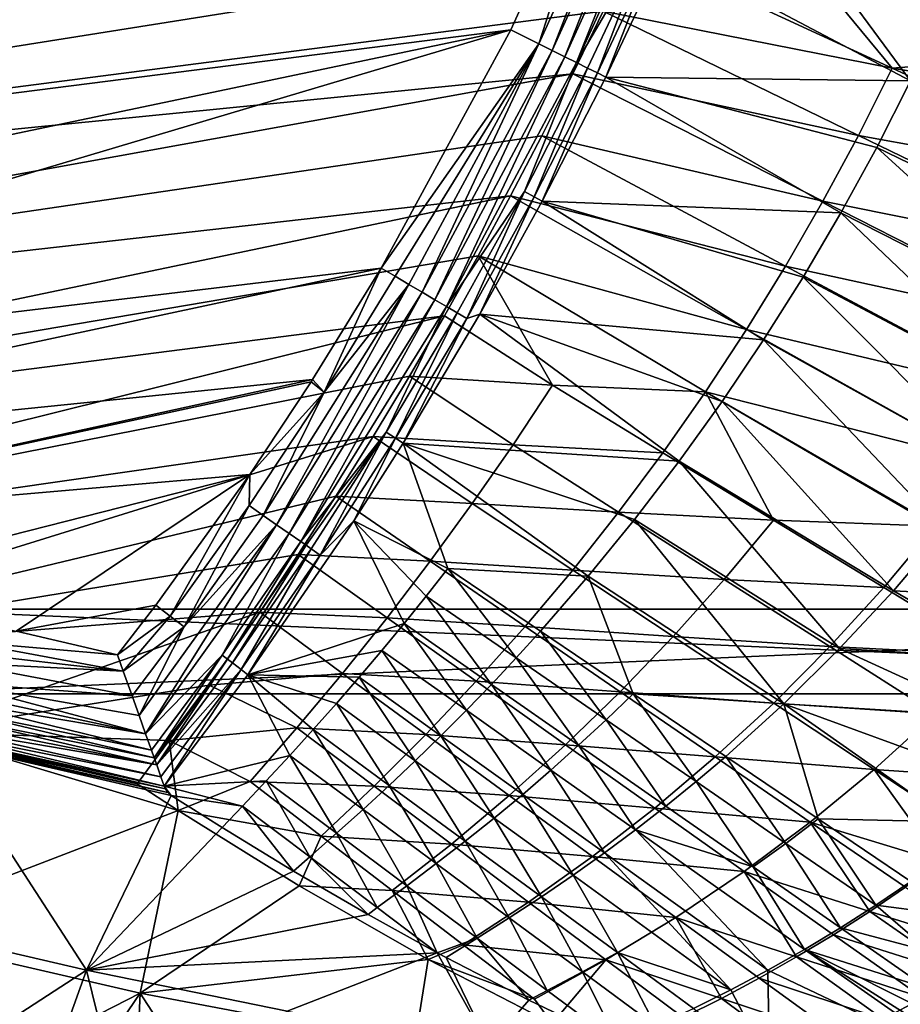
# Model space of a CAD drawing. Header units: metres. Extents: x -1501 to 0, y -1015 to 0.
# Tile 18 of 31: x -510 to -302, y -892 to -660. Entities that reach past the tile are written whole.
import ezdxf

# ---------------------------------------------------------------- set-up
doc = ezdxf.new("R2010")
doc.units = ezdxf.units.M

msp = doc.modelspace()

# ---------------------------------------------------------------- linework, layer by layer
at = {"layer": 'None'}
for points in [[(-919.637268, -643.513, -403), (-883.227234, -663.339172, -403), (-344.939697, -543.6875, -403)], [(-883.227234, -663.339172, -403), (-367.318054, -603.682251, -403), (-344.939697, -543.6875, -403)], [(-883.227234, -663.339172, -403), (-833.802429, -688.34259, -403), (-367.318054, -603.682251, -403)], [(-833.802429, -688.34259, -403), (-783.53894, -711.620422, -403), (-367.318054, -603.682251, -403)], [(-367.318054, -603.682251, -403), (-783.53894, -711.620422, -403), (-393.83905, -661.949707, -403)], [(-367.318054, -603.682251, -403), (-393.83905, -661.949707, -403), (-387.289185, -665.240295, -402.094696)], [(-360.623047, -606.450195, -402.112152), (-367.318054, -603.682251, -403), (-387.289185, -665.240295, -402.094696)], [(-360.623047, -606.450195, -402.112152), (-387.289185, -665.240295, -402.094696), (-384.13916, -666.811157, -400.975464)], [(-360.623047, -606.450195, -402.112152), (-384.13916, -666.811157, -400.975464), (-357.399384, -607.78302, -401.014252)], [(-276.673309, -605.598328, -305.692322), (-226.27652, -664.989563, -204.799896), (-352.068939, -612.611084, -406)], [(-357.399384, -607.78302, -401.014252), (-384.13916, -666.811157, -400.975464), (-381.137329, -668.308167, -399.43338)], [(-357.399384, -607.78302, -401.014252), (-381.137329, -668.308167, -399.43338), (-354.324463, -609.054321, -399.50116)], [(-354.324463, -609.054321, -399.50116), (-381.137329, -668.308167, -399.43338), (-378.327728, -669.709351, -397.490875)], [(-378.327728, -669.709351, -397.490875), (-351.442535, -610.245789, -397.594391), (-354.324463, -609.054321, -399.50116)], [(-361.795929, -641.381042, -395.30423), (-351.442535, -610.245789, -397.594391), (-378.327728, -669.709351, -397.490875)], [(-896.670044, -688.680969, -406), (-953.535645, -657.19519, -406), (-352.068939, -612.611084, -406)], [(-365.180939, -642.72583, -406), (-896.670044, -688.680969, -406), (-352.068939, -612.611084, -406)], [(-352.068939, -612.611084, -406), (-303.916168, -671.051086, -305.693878), (-365.180939, -642.72583, -406)], [(-357.432587, -643.367371, -389.770233), (-299.54071, -674.005676, -292.652283), (-344.361847, -613.173279, -389.820526)], [(-226.27652, -664.989563, -204.799896), (-303.916168, -671.051086, -305.693878), (-352.068939, -612.611084, -406)], [(-299.54071, -674.005676, -292.652283), (-224.017654, -667.227783, -195.101532), (-344.361847, -613.173279, -389.820526)], [(-344.361847, -613.173279, -389.820526), (-224.017654, -667.227783, -195.101532), (-217.156387, -649.62146, -195.101532)], [(-375.751495, -670.994202, -395.176514), (-361.795929, -641.381042, -395.30423), (-378.327728, -669.709351, -397.490875)], [(-375.751495, -670.994202, -395.176514), (-373.448425, -672.142822, -392.523926), (-361.795929, -641.381042, -395.30423)], [(-373.448425, -672.142822, -392.523926), (-359.457672, -642.445679, -392.692078), (-361.795929, -641.381042, -395.30423)], [(-838.549561, -717.892029, -406), (-896.670044, -688.680969, -406), (-365.180939, -642.72583, -406)], [(-372.060974, -657.571045, -406), (-838.549561, -717.892029, -406), (-365.180939, -642.72583, -406)], [(-373.448425, -672.142822, -392.523926), (-371.461823, -673.133484, -389.558502), (-359.457672, -642.445679, -392.692078)], [(-303.916168, -671.051086, -305.693878), (-372.060974, -657.571045, -406), (-365.180939, -642.72583, -406)], [(-371.461823, -673.133484, -389.558502), (-357.432587, -643.367371, -389.770233), (-359.457672, -642.445679, -392.692078)], [(-357.432587, -643.367371, -389.770233), (-371.461823, -673.133484, -389.558502), (-299.54071, -674.005676, -292.652283)], [(-838.549561, -717.892029, -406), (-372.060974, -657.571045, -406), (-379.194702, -672.357117, -406)], [(-379.194702, -672.357117, -406), (-372.060974, -657.571045, -406), (-311.861237, -686.869141, -305.68454)], [(-311.861237, -686.869141, -305.68454), (-372.060974, -657.571045, -406), (-303.916168, -671.051086, -305.693878)], [(-783.53894, -711.620422, -403), (-732.719116, -733.055176, -403), (-393.83905, -661.949707, -403)], [(-393.83905, -661.949707, -403), (-732.719116, -733.055176, -403), (-689.112305, -749.83252, -403)], [(-393.83905, -661.949707, -403), (-689.112305, -749.83252, -403), (-424.421448, -718.191345, -403)], [(-387.289185, -665.240295, -402.094696), (-393.83905, -661.949707, -403), (-424.421448, -718.191345, -403)], [(-424.421448, -718.191345, -403), (-421.128143, -720.13855, -402.754303), (-387.289185, -665.240295, -402.094696)], [(-421.128143, -720.13855, -402.754303), (-417.883026, -722.057434, -402.0224), (-387.289185, -665.240295, -402.094696)], [(-387.289185, -665.240295, -402.094696), (-417.883026, -722.057434, -402.0224), (-414.74704, -723.911804, -400.814941)], [(-387.289185, -665.240295, -402.094696), (-414.74704, -723.911804, -400.814941), (-384.13916, -666.811157, -400.975464)], [(-384.13916, -666.811157, -400.975464), (-414.74704, -723.911804, -400.814941), (-411.770813, -725.671692, -399.153412)], [(-384.13916, -666.811157, -400.975464), (-411.770813, -725.671692, -399.153412), (-381.137329, -668.308167, -399.43338)], [(-226.27652, -664.989563, -204.799896), (-233.933868, -682.402283, -204.798431), (-303.916168, -671.051086, -305.693878)], [(-381.137329, -668.308167, -399.43338), (-411.770813, -725.671692, -399.153412), (-409.001556, -727.309204, -397.064026)], [(-381.137329, -668.308167, -399.43338), (-409.001556, -727.309204, -397.064026), (-378.327728, -669.709351, -397.490875)], [(-378.327728, -669.709351, -397.490875), (-409.001556, -727.309204, -397.064026), (-390.650787, -700.144958, -394.935944)], [(-390.650787, -700.144958, -394.935944), (-375.751495, -670.994202, -395.176514), (-378.327728, -669.709351, -397.490875)], [(-390.650787, -700.144958, -394.935944), (-388.384796, -701.377563, -392.207672), (-375.751495, -670.994202, -395.176514)], [(-388.384796, -701.377563, -392.207672), (-373.448425, -672.142822, -392.523926), (-375.751495, -670.994202, -395.176514)], [(-303.916168, -671.051086, -305.693878), (-242.272995, -699.507935, -204.792892), (-311.861237, -686.869141, -305.68454)], [(-233.933868, -682.402283, -204.798431), (-242.272995, -699.507935, -204.792892), (-303.916168, -671.051086, -305.693878)], [(-779.312256, -744.756042, -406), (-838.549561, -717.892029, -406), (-379.194702, -672.357117, -406)], [(-779.312256, -744.756042, -406), (-379.194702, -672.357117, -406), (-386.535706, -686.987732, -406)], [(-388.384796, -701.377563, -392.207672), (-386.440582, -702.434998, -389.17395), (-373.448425, -672.142822, -392.523926)], [(-386.535706, -686.987732, -406), (-379.194702, -672.357117, -406), (-320.242065, -702.433899, -305.670898)], [(-386.440582, -702.434998, -389.17395), (-371.461823, -673.133484, -389.558502), (-373.448425, -672.142822, -392.523926)], [(-371.461823, -673.133484, -389.558502), (-386.440582, -702.434998, -389.17395), (-315.983887, -705.19873, -292.652283)], [(-320.242065, -702.433899, -305.670898), (-379.194702, -672.357117, -406), (-311.861237, -686.869141, -305.68454)], [(-371.461823, -673.133484, -389.558502), (-307.532349, -689.743835, -292.652283), (-299.54071, -674.005676, -292.652283)], [(-307.532349, -689.743835, -292.652283), (-371.461823, -673.133484, -389.558502), (-315.983887, -705.19873, -292.652283)], [(-299.54071, -674.005676, -292.652283), (-307.532349, -689.743835, -292.652283), (-248.899948, -718.146973, -195.101532)], [(-393.928131, -701.174194, -406), (-779.312256, -744.756042, -406), (-386.535706, -686.987732, -406)], [(-393.928131, -701.174194, -406), (-386.535706, -686.987732, -406), (-329.05127, -717.727295, -305.65274)], [(-329.05127, -717.727295, -305.65274), (-386.535706, -686.987732, -406), (-320.242065, -702.433899, -305.670898)], [(-311.861237, -686.869141, -305.68454), (-251.280014, -716.269653, -204.782913), (-320.242065, -702.433899, -305.670898)], [(-242.272995, -699.507935, -204.792892), (-251.280014, -716.269653, -204.782913), (-311.861237, -686.869141, -305.68454)], [(-315.983887, -705.19873, -292.652283), (-258.574066, -734.356445, -195.101532), (-307.532349, -689.743835, -292.652283)], [(-307.532349, -689.743835, -292.652283), (-258.574066, -734.356445, -195.101532), (-248.899948, -718.146973, -195.101532)], [(-719.086121, -769.217773, -406), (-779.312256, -744.756042, -406), (-393.928131, -701.174194, -406)], [(-401.564972, -715.302673, -406), (-719.086121, -769.217773, -406), (-393.928131, -701.174194, -406)], [(-409.001556, -727.309204, -397.064026), (-406.483032, -728.798462, -394.580017), (-390.650787, -700.144958, -394.935944)], [(-406.483032, -728.798462, -394.580017), (-404.257477, -730.114441, -391.740417), (-390.650787, -700.144958, -394.935944)], [(-404.257477, -730.114441, -391.740417), (-388.384796, -701.377563, -392.207672), (-390.650787, -700.144958, -394.935944)], [(-404.257477, -730.114441, -391.740417), (-401.145203, -729.10614, -388.649963), (-388.384796, -701.377563, -392.207672)], [(-401.564972, -715.302673, -406), (-393.928131, -701.174194, -406), (-338.281342, -732.731079, -305.629791)], [(-401.145203, -729.10614, -388.649963), (-386.440582, -702.434998, -389.17395), (-388.384796, -701.377563, -392.207672)], [(-338.281342, -732.731079, -305.629791), (-393.928131, -701.174194, -406), (-329.05127, -717.727295, -305.65274)], [(-386.440582, -702.434998, -389.17395), (-401.145203, -729.10614, -388.649963), (-334.216766, -735.180298, -292.652283)], [(-315.983887, -705.19873, -292.652283), (-386.440582, -702.434998, -389.17395), (-324.883148, -720.350525, -292.652283)], [(-386.440582, -702.434998, -389.17395), (-334.216766, -735.180298, -292.652283), (-324.883148, -720.350525, -292.652283)], [(-320.242065, -702.433899, -305.670898), (-260.941101, -732.650513, -204.768143), (-329.05127, -717.727295, -305.65274)], [(-251.280014, -716.269653, -204.782913), (-260.941101, -732.650513, -204.768143), (-320.242065, -702.433899, -305.670898)], [(-315.983887, -705.19873, -292.652283), (-324.883148, -720.350525, -292.652283), (-268.904999, -750.12085, -195.101532)], [(-258.574066, -734.356445, -195.101532), (-315.983887, -705.19873, -292.652283), (-268.904999, -750.12085, -195.101532)], [(-719.086121, -769.217773, -406), (-401.564972, -715.302673, -406), (-409.506348, -729.472778, -406)], [(-384.034698, -745.867004, -356.022339), (-409.506348, -729.472778, -406), (-401.564972, -715.302673, -406)], [(-347.924866, -747.427185, -305.601837), (-384.034698, -745.867004, -356.022339), (-401.564972, -715.302673, -406)], [(-347.924866, -747.427185, -305.601837), (-401.564972, -715.302673, -406), (-338.281342, -732.731079, -305.629791)], [(-329.05127, -717.727295, -305.65274), (-271.242432, -748.613708, -204.748199), (-338.281342, -732.731079, -305.629791)], [(-260.941101, -732.650513, -204.768143), (-271.242432, -748.613708, -204.748199), (-329.05127, -717.727295, -305.65274)], [(-689.112305, -749.83252, -403), (-645.033936, -765.328735, -403), (-424.421448, -718.191345, -403)], [(-424.421448, -718.191345, -403), (-645.033936, -765.328735, -403), (-440.631165, -744.531677, -403)], [(-440.631165, -744.531677, -403), (-437.876465, -747.533142, -402.739563), (-424.421448, -718.191345, -403)], [(-437.876465, -747.533142, -402.739563), (-421.128143, -720.13855, -402.754303), (-424.421448, -718.191345, -403)], [(-417.883026, -722.057434, -402.0224), (-421.128143, -720.13855, -402.754303), (-437.876465, -747.533142, -402.739563)], [(-324.883148, -720.350525, -292.652283), (-334.216766, -735.180298, -292.652283), (-279.868652, -765.403992, -195.101532)], [(-268.904999, -750.12085, -195.101532), (-324.883148, -720.350525, -292.652283), (-279.868652, -765.403992, -195.101532)], [(-449.118958, -778.778809, -400.514557), (-417.883026, -722.057434, -402.0224), (-452.287445, -776.574219, -401.887024)], [(-452.287445, -776.574219, -401.887024), (-417.883026, -722.057434, -402.0224), (-437.876465, -747.533142, -402.739563)], [(-417.883026, -722.057434, -402.0224), (-449.118958, -778.778809, -400.514557), (-414.74704, -723.911804, -400.814941)], [(-414.74704, -723.911804, -400.814941), (-449.118958, -778.778809, -400.514557), (-446.13504, -780.854919, -398.630585)], [(-414.74704, -723.911804, -400.814941), (-446.13504, -780.854919, -398.630585), (-411.770813, -725.671692, -399.153412)], [(-411.770813, -725.671692, -399.153412), (-446.13504, -780.854919, -398.630585), (-443.389648, -782.765137, -396.26889)], [(-411.770813, -725.671692, -399.153412), (-443.389648, -782.765137, -396.26889), (-409.001556, -727.309204, -397.064026)], [(-409.001556, -727.309204, -397.064026), (-443.389648, -782.765137, -396.26889), (-423.241119, -756.919922, -394.101196)], [(-406.483032, -728.798462, -394.580017), (-409.001556, -727.309204, -397.064026), (-423.241119, -756.919922, -394.101196)], [(-658.044983, -791.21698, -406), (-719.086121, -769.217773, -406), (-409.506348, -729.472778, -406)], [(-658.044983, -791.21698, -406), (-409.506348, -729.472778, -406), (-417.760834, -743.682678, -406)], [(-423.241119, -756.919922, -394.101196), (-421.061615, -758.317932, -391.112915), (-406.483032, -728.798462, -394.580017)], [(-421.061615, -758.317932, -391.112915), (-404.257477, -730.114441, -391.740417), (-406.483032, -728.798462, -394.580017)], [(-419.277313, -759.559387, -387.813965), (-401.145203, -729.10614, -388.649963), (-404.257477, -730.114441, -391.740417)], [(-401.145203, -729.10614, -388.649963), (-419.277313, -759.559387, -387.813965), (-354.127289, -763.803467, -292.652283)], [(-417.760834, -743.682678, -406), (-409.506348, -729.472778, -406), (-384.034698, -745.867004, -356.022339)], [(-401.145203, -729.10614, -388.649963), (-343.970093, -749.670227, -292.652283), (-334.216766, -735.180298, -292.652283)], [(-343.970093, -749.670227, -292.652283), (-401.145203, -729.10614, -388.649963), (-354.127289, -763.803467, -292.652283)], [(-421.061615, -758.317932, -391.112915), (-419.277313, -759.559387, -387.813965), (-404.257477, -730.114441, -391.740417)], [(-338.281342, -732.731079, -305.629791), (-282.170135, -764.122375, -204.722733), (-347.924866, -747.427185, -305.601837)], [(-271.242432, -748.613708, -204.748199), (-282.170135, -764.122375, -204.722733), (-338.281342, -732.731079, -305.629791)], [(-334.216766, -735.180298, -292.652283), (-343.970093, -749.670227, -292.652283), (-291.438324, -780.171265, -195.101532)], [(-334.216766, -735.180298, -292.652283), (-291.438324, -780.171265, -195.101532), (-279.868652, -765.403992, -195.101532)], [(-426.337372, -757.930542, -406), (-658.044983, -791.21698, -406), (-417.760834, -743.682678, -406)], [(-426.337372, -757.930542, -406), (-417.760834, -743.682678, -406), (-393.345764, -759.942383, -355.984833)], [(-393.345764, -759.942383, -355.984833), (-417.760834, -743.682678, -406), (-384.034698, -745.867004, -356.022339)], [(-645.033936, -765.328735, -403), (-600.521667, -779.530579, -403), (-440.631165, -744.531677, -403)], [(-440.631165, -744.531677, -403), (-600.521667, -779.530579, -403), (-440.963257, -745.05011, -403)], [(-600.521667, -779.530579, -403), (-455.465454, -766.928467, -403), (-440.963257, -745.05011, -403)], [(-440.963257, -745.05011, -403), (-455.465454, -766.928467, -403), (-437.876465, -747.533142, -402.739563)], [(-440.631165, -744.531677, -403), (-440.963257, -745.05011, -403), (-437.876465, -747.533142, -402.739563)], [(-393.345764, -759.942383, -355.984833), (-384.034698, -745.867004, -356.022339), (-357.974365, -761.797485, -305.568573)], [(-357.974365, -761.797485, -305.568573), (-384.034698, -745.867004, -356.022339), (-347.924866, -747.427185, -305.601837)], [(-437.876465, -747.533142, -402.739563), (-455.465454, -766.928467, -403), (-455.582275, -774.281738, -402.720062)], [(-452.287445, -776.574219, -401.887024), (-437.876465, -747.533142, -402.739563), (-455.582275, -774.281738, -402.720062)], [(-331.91275, -777.717651, -255.112183), (-357.974365, -761.797485, -305.568573), (-347.924866, -747.427185, -305.601837)], [(-282.170135, -764.122375, -204.722733), (-293.710358, -779.139526, -204.691376), (-347.924866, -747.427185, -305.601837)], [(-347.924866, -747.427185, -305.601837), (-293.710358, -779.139526, -204.691376), (-331.91275, -777.717651, -255.112183)], [(-354.127289, -763.803467, -292.652283), (-303.584778, -794.389954, -195.101532), (-343.970093, -749.670227, -292.652283)], [(-343.970093, -749.670227, -292.652283), (-303.584778, -794.389954, -195.101532), (-291.438324, -780.171265, -195.101532)], [(-443.389648, -782.765137, -396.26889), (-442.121918, -783.647156, -394.92215), (-423.241119, -756.919922, -394.101196)], [(-423.241119, -756.919922, -394.101196), (-442.121918, -783.647156, -394.92215), (-440.93222, -784.474976, -393.472351)], [(-440.93222, -784.474976, -393.472351), (-438.809906, -785.951599, -390.291046), (-423.241119, -756.919922, -394.101196)], [(-438.809906, -785.951599, -390.291046), (-421.061615, -758.317932, -391.112915), (-423.241119, -756.919922, -394.101196)], [(-596.305847, -810.727783, -406), (-658.044983, -791.21698, -406), (-426.337372, -757.930542, -406)], [(-435.138428, -772.045593, -406), (-596.305847, -810.727783, -406), (-426.337372, -757.930542, -406)], [(-438.809906, -785.951599, -390.291046), (-430.89975, -777.833313, -387.170349), (-421.061615, -758.317932, -391.112915)], [(-435.138428, -772.045593, -406), (-426.337372, -757.930542, -406), (-402.958344, -773.782288, -355.94162)], [(-430.89975, -777.833313, -387.170349), (-419.277313, -759.559387, -387.813965), (-421.061615, -758.317932, -391.112915)], [(-408.692596, -789.138367, -341.427673), (-419.277313, -759.559387, -387.813965), (-430.89975, -777.833313, -387.170349)], [(-402.958344, -773.782288, -355.94162), (-426.337372, -757.930542, -406), (-393.345764, -759.942383, -355.984833)], [(-375.584473, -790.938293, -292.652283), (-419.277313, -759.559387, -387.813965), (-408.692596, -789.138367, -341.427673)], [(-354.127289, -763.803467, -292.652283), (-419.277313, -759.559387, -387.813965), (-364.671448, -777.564331, -292.652283)], [(-419.277313, -759.559387, -387.813965), (-375.584473, -790.938293, -292.652283), (-364.671448, -777.564331, -292.652283)], [(-402.958344, -773.782288, -355.94162), (-393.345764, -759.942383, -355.984833), (-368.421387, -775.824951, -305.529755)], [(-368.421387, -775.824951, -305.529755), (-393.345764, -759.942383, -355.984833), (-357.974365, -761.797485, -305.568573)], [(-368.421387, -775.824951, -305.529755), (-357.974365, -761.797485, -305.568573), (-331.91275, -777.717651, -255.112183)], [(-354.127289, -763.803467, -292.652283), (-364.671448, -777.564331, -292.652283), (-316.276306, -808.029358, -195.101532)], [(-303.584778, -794.389954, -195.101532), (-354.127289, -763.803467, -292.652283), (-316.276306, -808.029358, -195.101532)], [(-600.521667, -779.530579, -403), (-555.613464, -792.425903, -403), (-455.465454, -766.928467, -403)], [(-555.613464, -792.425903, -403), (-510.572693, -803.949707, -403), (-455.465454, -766.928467, -403)], [(-455.465454, -766.928467, -403), (-510.572693, -803.949707, -403), (-477.644165, -797.78186, -403)], [(-455.465454, -766.928467, -403), (-477.644165, -797.78186, -403), (-474.24353, -800.345886, -402.695038)], [(-455.465454, -766.928467, -403), (-474.24353, -800.345886, -402.695038), (-455.582275, -774.281738, -402.720062)], [(-596.305847, -810.727783, -406), (-435.138428, -772.045593, -406), (-444.021667, -785.810974, -406)], [(-444.021667, -785.810974, -406), (-435.138428, -772.045593, -406), (-412.868256, -787.385681, -355.892303)], [(-412.868256, -787.385681, -355.892303), (-435.138428, -772.045593, -406), (-402.958344, -773.782288, -355.94162)], [(-412.868256, -787.385681, -355.892303), (-402.958344, -773.782288, -355.94162), (-379.252289, -789.498962, -305.485077)], [(-379.252289, -789.498962, -305.485077), (-402.958344, -773.782288, -355.94162), (-368.421387, -775.824951, -305.529755)], [(-455.582275, -774.281738, -402.720062), (-474.24353, -800.345886, -402.695038), (-470.904785, -802.863464, -401.788177)], [(-470.904785, -802.863464, -401.788177), (-452.287445, -776.574219, -401.887024), (-455.582275, -774.281738, -402.720062)], [(-379.252289, -789.498962, -305.485077), (-368.421387, -775.824951, -305.529755), (-343.49646, -791.695129, -255.071091)], [(-343.49646, -791.695129, -255.071091), (-368.421387, -775.824951, -305.529755), (-331.91275, -777.717651, -255.112183)], [(-470.904785, -802.863464, -401.788177), (-449.118958, -778.778809, -400.514557), (-452.287445, -776.574219, -401.887024)], [(-455.87207, -814.200684, -385.506104), (-430.89975, -777.833313, -387.170349), (-438.809906, -785.951599, -390.291046)], [(-455.87207, -814.200684, -385.506104), (-419.024109, -802.109924, -341.427673), (-430.89975, -777.833313, -387.170349)], [(-419.024109, -802.109924, -341.427673), (-413.824554, -795.660767, -341.427673), (-430.89975, -777.833313, -387.170349)], [(-430.89975, -777.833313, -387.170349), (-413.824554, -795.660767, -341.427673), (-408.692596, -789.138367, -341.427673)], [(-364.671448, -777.564331, -292.652283), (-375.584473, -790.938293, -292.652283), (-329.478973, -821.061157, -195.101532)], [(-316.276306, -808.029358, -195.101532), (-364.671448, -777.564331, -292.652283), (-329.478973, -821.061157, -195.101532)], [(-331.91275, -777.717651, -255.112183), (-305.849304, -793.628357, -204.653778), (-343.49646, -791.695129, -255.071091)], [(-293.710358, -779.139526, -204.691376), (-305.849304, -793.628357, -204.653778), (-331.91275, -777.717651, -255.112183)], [(-481.551575, -823.794189, -400.110687), (-449.118958, -778.778809, -400.514557), (-470.904785, -802.863464, -401.788177)], [(-481.551575, -823.794189, -400.110687), (-480.013763, -828.118347, -397.893463), (-449.118958, -778.778809, -400.514557)], [(-449.118958, -778.778809, -400.514557), (-480.013763, -828.118347, -397.893463), (-446.13504, -780.854919, -398.630585)], [(-446.13504, -780.854919, -398.630585), (-480.013763, -828.118347, -397.893463), (-461.97702, -809.595581, -395.692902)], [(-446.13504, -780.854919, -398.630585), (-461.97702, -809.595581, -395.692902), (-443.389648, -782.765137, -396.26889)], [(-279.783539, -809.530334, -154.193802), (-305.849304, -793.628357, -204.653778), (-293.710358, -779.139526, -204.691376)], [(-303.584778, -794.389954, -195.101532), (-269.719635, -796.120117, -151.167831), (-291.438324, -780.171265, -195.101532)], [(-443.389648, -782.765137, -396.26889), (-461.97702, -809.595581, -395.692902), (-460.72583, -810.539063, -394.237427)], [(-442.121918, -783.647156, -394.92215), (-443.389648, -782.765137, -396.26889), (-460.72583, -810.539063, -394.237427)], [(-459.560211, -811.41803, -392.673096), (-442.121918, -783.647156, -394.92215), (-460.72583, -810.539063, -394.237427)], [(-442.121918, -783.647156, -394.92215), (-459.560211, -811.41803, -392.673096), (-440.93222, -784.474976, -393.472351)], [(-459.560211, -811.41803, -392.673096), (-457.510193, -812.963806, -389.250214), (-440.93222, -784.474976, -393.472351)], [(-457.510193, -812.963806, -389.250214), (-438.809906, -785.951599, -390.291046), (-440.93222, -784.474976, -393.472351)], [(-453.085236, -799.392639, -406), (-596.305847, -810.727783, -406), (-444.021667, -785.810974, -406)], [(-457.510193, -812.963806, -389.250214), (-455.87207, -814.200684, -385.506104), (-438.809906, -785.951599, -390.291046)], [(-453.085236, -799.392639, -406), (-444.021667, -785.810974, -406), (-423.071259, -800.751282, -355.836395)], [(-423.071259, -800.751282, -355.836395), (-444.021667, -785.810974, -406), (-412.868256, -787.385681, -355.892303)], [(-423.071259, -800.751282, -355.836395), (-412.868256, -787.385681, -355.892303), (-390.451965, -802.810669, -305.434174)], [(-390.451965, -802.810669, -305.434174), (-412.868256, -787.385681, -355.892303), (-379.252289, -789.498962, -305.485077)], [(-413.824554, -795.660767, -341.427673), (-392.603851, -810.245117, -292.652283), (-408.692596, -789.138367, -341.427673)], [(-386.847382, -803.912109, -292.652283), (-375.584473, -790.938293, -292.652283), (-408.692596, -789.138367, -341.427673)], [(-408.692596, -789.138367, -341.427673), (-392.603851, -810.245117, -292.652283), (-386.847382, -803.912109, -292.652283)], [(-390.451965, -802.810669, -305.434174), (-379.252289, -789.498962, -305.485077), (-355.546631, -805.200989, -255.023865)], [(-355.546631, -805.200989, -255.023865), (-379.252289, -789.498962, -305.485077), (-343.49646, -791.695129, -255.071091)], [(-365.002167, -818.685791, -243.876907), (-375.584473, -790.938293, -292.652283), (-386.847382, -803.912109, -292.652283)], [(-375.584473, -790.938293, -292.652283), (-365.002167, -818.685791, -243.876907), (-329.478973, -821.061157, -195.101532)], [(-343.49646, -791.695129, -255.071091), (-318.569885, -807.553711, -204.609634), (-355.546631, -805.200989, -255.023865)], [(-305.849304, -793.628357, -204.653778), (-318.569885, -807.553711, -204.609634), (-343.49646, -791.695129, -255.071091)], [(-305.849304, -793.628357, -204.653778), (-279.783539, -809.530334, -154.193802), (-318.569885, -807.553711, -204.609634)], [(-316.276306, -808.029358, -195.101532), (-275.843658, -810.469421, -142.357117), (-303.584778, -794.389954, -195.101532)], [(-275.843658, -810.469421, -142.357117), (-269.719635, -796.120117, -151.167831), (-303.584778, -794.389954, -195.101532)], [(-413.824554, -795.660767, -341.427673), (-419.024109, -802.109924, -341.427673), (-398.440277, -816.473694, -292.652283)], [(-392.603851, -810.245117, -292.652283), (-413.824554, -795.660767, -341.427673), (-398.440277, -816.473694, -292.652283)], [(-534.056763, -827.713196, -406), (-596.305847, -810.727783, -406), (-453.085236, -799.392639, -406)], [(-465.045532, -816.652161, -406), (-534.056763, -827.713196, -406), (-453.085236, -799.392639, -406)], [(-510.572693, -803.949707, -403), (-486.649261, -809.507324, -403), (-477.644165, -797.78186, -403)], [(-477.644165, -797.78186, -403), (-486.649261, -809.507324, -403), (-474.24353, -800.345886, -402.695038)], [(-465.045532, -816.652161, -406), (-453.085236, -799.392639, -406), (-433.56311, -813.878052, -355.773499)], [(-433.56311, -813.878052, -355.773499), (-453.085236, -799.392639, -406), (-423.071259, -800.751282, -355.836395)], [(-474.24353, -800.345886, -402.695038), (-486.649261, -809.507324, -403), (-485.283752, -813.327332, -402.803253)], [(-474.24353, -800.345886, -402.695038), (-485.283752, -813.327332, -402.803253), (-470.904785, -802.863464, -401.788177)], [(-433.56311, -813.878052, -355.773499), (-423.071259, -800.751282, -355.836395), (-402.005249, -815.751221, -305.37674)], [(-402.005249, -815.751221, -305.37674), (-423.071259, -800.751282, -355.836395), (-390.451965, -802.810669, -305.434174)], [(-486.649261, -809.507324, -403), (-510.572693, -803.949707, -403), (-523.050781, -806.386047, -402.52005)], [(-470.904785, -802.863464, -401.788177), (-485.283752, -813.327332, -402.803253), (-483.195313, -819.179565, -401.713379)], [(-483.195313, -819.179565, -401.713379), (-481.551575, -823.794189, -400.110687), (-470.904785, -802.863464, -401.788177)], [(-424.289856, -808.485046, -341.427673), (-419.024109, -802.109924, -341.427673), (-455.87207, -814.200684, -385.506104)], [(-419.024109, -802.109924, -341.427673), (-424.289856, -808.485046, -341.427673), (-404.354034, -822.596497, -292.652283)], [(-398.440277, -816.473694, -292.652283), (-419.024109, -802.109924, -341.427673), (-404.354034, -822.596497, -292.652283)], [(-402.005249, -815.751221, -305.37674), (-390.451965, -802.810669, -305.434174), (-368.03714, -818.21875, -254.970352)], [(-392.603851, -810.245117, -292.652283), (-371.383148, -824.829468, -243.876907), (-386.847382, -803.912109, -292.652283)], [(-368.03714, -818.21875, -254.970352), (-390.451965, -802.810669, -305.434174), (-355.546631, -805.200989, -255.023865)], [(-371.383148, -824.829468, -243.876907), (-365.002167, -818.685791, -243.876907), (-386.847382, -803.912109, -292.652283)], [(-485.283752, -813.327332, -402.803253), (-523.050781, -806.386047, -402.52005), (-523.68158, -808.929077, -401.92572)], [(-485.283752, -813.327332, -402.803253), (-486.649261, -809.507324, -403), (-523.050781, -806.386047, -402.52005)], [(-355.546631, -805.200989, -255.023865), (-331.83963, -820.889038, -204.559006), (-368.03714, -818.21875, -254.970352)], [(-318.569885, -807.553711, -204.609634), (-331.83963, -820.889038, -204.559006), (-355.546631, -805.200989, -255.023865)], [(-429.6203, -814.785522, -341.427673), (-424.289856, -808.485046, -341.427673), (-455.87207, -814.200684, -385.506104)], [(-410.342529, -828.612244, -292.652283), (-424.289856, -808.485046, -341.427673), (-429.6203, -814.785522, -341.427673)], [(-404.354034, -822.596497, -292.652283), (-424.289856, -808.485046, -341.427673), (-410.342529, -828.612244, -292.652283)], [(-293.640778, -823.401428, -154.146057), (-331.83963, -820.889038, -204.559006), (-318.569885, -807.553711, -204.609634)], [(-329.478973, -821.061157, -195.101532), (-281.291138, -824.091736, -132.17038), (-316.276306, -808.029358, -195.101532)], [(-279.783539, -809.530334, -154.193802), (-293.640778, -823.401428, -154.146057), (-318.569885, -807.553711, -204.609634)], [(-281.291138, -824.091736, -132.17038), (-275.843658, -810.469421, -142.357117), (-316.276306, -808.029358, -195.101532)], [(-524.29718, -811.410828, -401.100159), (-485.283752, -813.327332, -402.803253), (-523.68158, -808.929077, -401.92572)], [(-480.013763, -828.118347, -397.893463), (-478.621521, -832.038757, -395.107666), (-461.97702, -809.595581, -395.692902)], [(-461.97702, -809.595581, -395.692902), (-478.621521, -832.038757, -395.107666), (-477.989746, -833.819519, -393.517365)], [(-461.97702, -809.595581, -395.692902), (-477.989746, -833.819519, -393.517365), (-460.72583, -810.539063, -394.237427)], [(-477.989746, -833.819519, -393.517365), (-477.406952, -835.463318, -391.80896), (-460.72583, -810.539063, -394.237427)], [(-460.72583, -810.539063, -394.237427), (-477.406952, -835.463318, -391.80896), (-459.560211, -811.41803, -392.673096)], [(-392.603851, -810.245117, -292.652283), (-398.440277, -816.473694, -292.652283), (-377.856445, -830.837463, -243.876907)], [(-371.383148, -824.829468, -243.876907), (-392.603851, -810.245117, -292.652283), (-377.856445, -830.837463, -243.876907)], [(-525.461121, -816.103027, -398.780426), (-483.195313, -819.179565, -401.713379), (-524.29718, -811.410828, -401.100159)], [(-483.195313, -819.179565, -401.713379), (-485.283752, -813.327332, -402.803253), (-524.29718, -811.410828, -401.100159)], [(-477.406952, -835.463318, -391.80896), (-457.510193, -812.963806, -389.250214), (-459.560211, -811.41803, -392.673096)], [(-477.406952, -835.463318, -391.80896), (-476.407715, -838.283752, -388.104797), (-457.510193, -812.963806, -389.250214)], [(-476.407715, -838.283752, -388.104797), (-475.626251, -840.491394, -383.986176), (-457.510193, -812.963806, -389.250214)], [(-457.510193, -812.963806, -389.250214), (-475.626251, -840.491394, -383.986176), (-455.87207, -814.200684, -385.506104)], [(-475.626251, -840.491394, -383.986176), (-445.984619, -833.232361, -341.427673), (-455.87207, -814.200684, -385.506104)], [(-444.3396, -826.764832, -355.703186), (-465.045532, -816.652161, -406), (-433.56311, -813.878052, -355.773499)], [(-445.984619, -833.232361, -341.427673), (-440.469238, -827.15979, -341.427673), (-455.87207, -814.200684, -385.506104)], [(-455.87207, -814.200684, -385.506104), (-440.469238, -827.15979, -341.427673), (-435.013916, -821.010681, -341.427673)], [(-455.87207, -814.200684, -385.506104), (-435.013916, -821.010681, -341.427673), (-429.6203, -814.785522, -341.427673)], [(-444.3396, -826.764832, -355.703186), (-433.56311, -813.878052, -355.773499), (-413.897034, -828.311707, -305.312439)], [(-435.013916, -821.010681, -341.427673), (-416.403046, -834.519897, -292.652283), (-429.6203, -814.785522, -341.427673)], [(-413.897034, -828.311707, -305.312439), (-433.56311, -813.878052, -355.773499), (-402.005249, -815.751221, -305.37674)], [(-416.403046, -834.519897, -292.652283), (-410.342529, -828.612244, -292.652283), (-429.6203, -814.785522, -341.427673)], [(-413.897034, -828.311707, -305.312439), (-402.005249, -815.751221, -305.37674), (-380.941803, -830.731934, -254.910431)], [(-380.941803, -830.731934, -254.910431), (-402.005249, -815.751221, -305.37674), (-368.03714, -818.21875, -254.970352)], [(-534.056763, -827.713196, -406), (-465.045532, -816.652161, -406), (-474.457794, -829.739319, -406)], [(-480.013763, -828.118347, -397.893463), (-525.461121, -816.103027, -398.780426), (-526.000671, -818.278076, -397.307617)], [(-480.013763, -828.118347, -397.893463), (-481.551575, -823.794189, -400.110687), (-525.461121, -816.103027, -398.780426)], [(-481.551575, -823.794189, -400.110687), (-483.195313, -819.179565, -401.713379), (-525.461121, -816.103027, -398.780426)], [(-474.457794, -829.739319, -406), (-465.045532, -816.652161, -406), (-444.3396, -826.764832, -355.703186)], [(-398.440277, -816.473694, -292.652283), (-404.354034, -822.596497, -292.652283), (-384.418243, -836.707886, -243.876907)], [(-377.856445, -830.837463, -243.876907), (-398.440277, -816.473694, -292.652283), (-384.418243, -836.707886, -243.876907)], [(-526.973938, -822.201782, -393.793457), (-478.621521, -832.038757, -395.107666), (-526.506287, -820.316467, -395.641296)], [(-526.506287, -820.316467, -395.641296), (-480.013763, -828.118347, -397.893463), (-526.000671, -818.278076, -397.307617)], [(-478.621521, -832.038757, -395.107666), (-480.013763, -828.118347, -397.893463), (-526.506287, -820.316467, -395.641296)], [(-368.03714, -818.21875, -254.970352), (-345.621307, -833.610352, -204.502029), (-380.941803, -830.731934, -254.910431)], [(-350.162445, -839.413818, -195.101532), (-365.002167, -818.685791, -243.876907), (-371.383148, -824.829468, -243.876907)], [(-331.83963, -820.889038, -204.559006), (-345.621307, -833.610352, -204.502029), (-368.03714, -818.21875, -254.970352)], [(-329.478973, -821.061157, -195.101532), (-365.002167, -818.685791, -243.876907), (-343.156921, -833.459534, -195.101532)], [(-365.002167, -818.685791, -243.876907), (-350.162445, -839.413818, -195.101532), (-343.156921, -833.459534, -195.101532)], [(-527.400146, -823.920044, -391.779236), (-477.989746, -833.819519, -393.517365), (-526.973938, -822.201782, -393.793457)], [(-477.989746, -833.819519, -393.517365), (-478.621521, -832.038757, -395.107666), (-526.973938, -822.201782, -393.793457)], [(-440.469238, -827.15979, -341.427673), (-422.532837, -840.318237, -292.652283), (-435.013916, -821.010681, -341.427673)], [(-435.013916, -821.010681, -341.427673), (-422.532837, -840.318237, -292.652283), (-416.403046, -834.519897, -292.652283)], [(-404.354034, -822.596497, -292.652283), (-410.342529, -828.612244, -292.652283), (-391.064758, -842.438965, -243.876907)], [(-384.418243, -836.707886, -243.876907), (-404.354034, -822.596497, -292.652283), (-391.064758, -842.438965, -243.876907)], [(-308.129822, -836.563843, -154.091415), (-345.621307, -833.610352, -204.502029), (-331.83963, -820.889038, -204.559006)], [(-321.311707, -848.233276, -146.326141), (-329.478973, -821.061157, -195.101532), (-343.156921, -833.459534, -195.101532)], [(-293.640778, -823.401428, -154.146057), (-308.129822, -836.563843, -154.091415), (-331.83963, -820.889038, -204.559006)], [(-321.311707, -848.233276, -146.326141), (-289.777008, -848.951111, -108.101692), (-329.478973, -821.061157, -195.101532)], [(-289.777008, -848.951111, -108.101692), (-285.967255, -836.935791, -120.715775), (-329.478973, -821.061157, -195.101532)], [(-329.478973, -821.061157, -195.101532), (-285.967255, -836.935791, -120.715775), (-281.291138, -824.091736, -132.17038)], [(-527.781677, -825.458069, -389.61441), (-477.406952, -835.463318, -391.80896), (-527.400146, -823.920044, -391.779236)], [(-477.406952, -835.463318, -391.80896), (-477.989746, -833.819519, -393.517365), (-527.400146, -823.920044, -391.779236)], [(-377.856445, -830.837463, -243.876907), (-357.272583, -845.201233, -195.101532), (-371.383148, -824.829468, -243.876907)], [(-357.272583, -845.201233, -195.101532), (-350.162445, -839.413818, -195.101532), (-371.383148, -824.829468, -243.876907)], [(-268.708527, -839.239258, -103.680923), (-308.129822, -836.563843, -154.091415), (-293.640778, -823.401428, -154.146057)], [(-476.407715, -838.283752, -388.104797), (-528.115234, -826.802673, -387.314758), (-528.397705, -827.941528, -384.897552)], [(-477.406952, -835.463318, -391.80896), (-527.781677, -825.458069, -389.61441), (-528.115234, -826.802673, -387.314758)], [(-476.407715, -838.283752, -388.104797), (-477.406952, -835.463318, -391.80896), (-528.115234, -826.802673, -387.314758)], [(-455.384186, -839.433838, -355.626373), (-474.457794, -829.739319, -406), (-444.3396, -826.764832, -355.703186)], [(-455.384186, -839.433838, -355.626373), (-444.3396, -826.764832, -355.703186), (-426.112122, -840.483276, -305.240936)], [(-440.469238, -827.15979, -341.427673), (-445.984619, -833.232361, -341.427673), (-428.729187, -846.00647, -292.652283)], [(-426.112122, -840.483276, -305.240936), (-444.3396, -826.764832, -355.703186), (-413.897034, -828.311707, -305.312439)], [(-422.532837, -840.318237, -292.652283), (-440.469238, -827.15979, -341.427673), (-428.729187, -846.00647, -292.652283)], [(-472.331116, -846.230774, -376.380615), (-545.818115, -874.461914, -63), (-534.056763, -827.713196, -406)], [(-534.056763, -827.713196, -406), (-481.987854, -839.911865, -406), (-472.331116, -846.230774, -376.380615)], [(-481.987854, -839.911865, -406), (-534.056763, -827.713196, -406), (-474.457794, -829.739319, -406)], [(-528.801941, -829.571106, -379.803467), (-528.947571, -830.042847, -377.175201), (-474.745422, -842.009949, -379.803711)], [(-475.344574, -841.141968, -382.386505), (-528.627197, -828.866638, -382.385681), (-528.801941, -829.571106, -379.803467)], [(-474.745422, -842.009949, -379.803711), (-475.344574, -841.141968, -382.386505), (-528.801941, -829.571106, -379.803467)], [(-475.626251, -840.491394, -383.986176), (-528.397705, -827.941528, -384.897552), (-528.627197, -828.866638, -382.385681)], [(-475.344574, -841.141968, -382.386505), (-475.626251, -840.491394, -383.986176), (-528.627197, -828.866638, -382.385681)], [(-475.626251, -840.491394, -383.986176), (-476.407715, -838.283752, -388.104797), (-528.397705, -827.941528, -384.897552)], [(-481.987854, -839.911865, -406), (-474.457794, -829.739319, -406), (-472.331116, -846.230774, -376.380615)], [(-474.457794, -829.739319, -406), (-455.384186, -839.433838, -355.626373), (-472.331116, -846.230774, -376.380615)], [(-426.112122, -840.483276, -305.240936), (-413.897034, -828.311707, -305.312439), (-394.234497, -842.72406, -254.843979)], [(-397.792145, -848.029053, -243.876907), (-410.342529, -828.612244, -292.652283), (-416.403046, -834.519897, -292.652283)], [(-394.234497, -842.72406, -254.843979), (-413.897034, -828.311707, -305.312439), (-380.941803, -830.731934, -254.910431)], [(-391.064758, -842.438965, -243.876907), (-410.342529, -828.612244, -292.652283), (-397.792145, -848.029053, -243.876907)], [(-541.085449, -872.958313, -60), (-493.996246, -883.963135, -60), (-528.947571, -830.042847, -377.175201)], [(-528.947571, -830.042847, -377.175201), (-473.960052, -842.677063, -377.175201), (-474.745422, -842.009949, -379.803711)], [(-528.947571, -830.042847, -377.175201), (-493.996246, -883.963135, -60), (-473.960052, -842.677063, -377.175201)], [(-380.941803, -830.731934, -254.910431), (-359.877716, -845.693726, -204.438873), (-394.234497, -842.72406, -254.843979)], [(-377.856445, -830.837463, -243.876907), (-384.418243, -836.707886, -243.876907), (-364.482452, -850.819275, -195.101532)], [(-345.621307, -833.610352, -204.502029), (-359.877716, -845.693726, -204.438873), (-380.941803, -830.731934, -254.910431)], [(-357.272583, -845.201233, -195.101532), (-377.856445, -830.837463, -243.876907), (-364.482452, -850.819275, -195.101532)], [(-451.552643, -839.247375, -341.427673), (-445.984619, -833.232361, -341.427673), (-475.626251, -840.491394, -383.986176)], [(-445.984619, -833.232361, -341.427673), (-451.552643, -839.247375, -341.427673), (-434.978699, -851.618774, -292.652283)], [(-428.729187, -846.00647, -292.652283), (-445.984619, -833.232361, -341.427673), (-434.978699, -851.618774, -292.652283)], [(-359.877716, -845.693726, -204.438873), (-345.621307, -833.610352, -204.502029), (-323.202423, -848.986328, -154.03038)], [(-343.156921, -833.459534, -195.101532), (-350.162445, -839.413818, -195.101532), (-328.941742, -853.998169, -146.326141)], [(-345.621307, -833.610352, -204.502029), (-308.129822, -836.563843, -154.091415), (-323.202423, -848.986328, -154.03038)], [(-328.941742, -853.998169, -146.326141), (-321.311707, -848.233276, -146.326141), (-343.156921, -833.459534, -195.101532)], [(-422.532837, -840.318237, -292.652283), (-404.596466, -853.476624, -243.876907), (-416.403046, -834.519897, -292.652283)], [(-404.596466, -853.476624, -243.876907), (-397.792145, -848.029053, -243.876907), (-416.403046, -834.519897, -292.652283)], [(-384.418243, -836.707886, -243.876907), (-391.064758, -842.438965, -243.876907), (-371.787018, -856.265686, -195.101532)], [(-364.482452, -850.819275, -195.101532), (-384.418243, -836.707886, -243.876907), (-371.787018, -856.265686, -195.101532)], [(-323.202423, -848.986328, -154.03038), (-308.129822, -836.563843, -154.091415), (-292.51947, -858.397888, -103.589874)], [(-308.129822, -836.563843, -154.091415), (-284.41626, -852.226563, -103.621872), (-292.51947, -858.397888, -103.589874)], [(-284.41626, -852.226563, -103.621872), (-308.129822, -836.563843, -154.091415), (-268.708527, -839.239258, -103.680923)], [(-457.164154, -845.232849, -341.427673), (-451.552643, -839.247375, -341.427673), (-475.626251, -840.491394, -383.986176)], [(-457.164154, -845.232849, -341.427673), (-475.626251, -840.491394, -383.986176), (-473.960052, -842.677063, -377.175201)], [(-475.626251, -840.491394, -383.986176), (-475.344574, -841.141968, -382.386505), (-473.960052, -842.677063, -377.175201)], [(-473.960052, -842.677063, -377.175201), (-475.344574, -841.141968, -382.386505), (-474.745422, -842.009949, -379.803711)], [(-472.331116, -846.230774, -376.380615), (-455.384186, -839.433838, -355.626373), (-438.612457, -852.310852, -305.163513)], [(-441.265076, -857.205566, -292.652283), (-451.552643, -839.247375, -341.427673), (-457.164154, -845.232849, -341.427673)], [(-438.612457, -852.310852, -305.163513), (-455.384186, -839.433838, -355.626373), (-426.112122, -840.483276, -305.240936)], [(-434.978699, -851.618774, -292.652283), (-451.552643, -839.247375, -341.427673), (-441.265076, -857.205566, -292.652283)], [(-438.612457, -852.310852, -305.163513), (-426.112122, -840.483276, -305.240936), (-407.889069, -854.17865, -254.770828)], [(-428.729187, -846.00647, -292.652283), (-411.473724, -858.780579, -243.876907), (-422.532837, -840.318237, -292.652283)], [(-407.889069, -854.17865, -254.770828), (-426.112122, -840.483276, -305.240936), (-394.234497, -842.72406, -254.843979)], [(-411.473724, -858.780579, -243.876907), (-404.596466, -853.476624, -243.876907), (-422.532837, -840.318237, -292.652283)], [(-336.688751, -859.565002, -146.326141), (-350.162445, -839.413818, -195.101532), (-357.272583, -845.201233, -195.101532)], [(-350.162445, -839.413818, -195.101532), (-336.688751, -859.565002, -146.326141), (-328.941742, -853.998169, -146.326141)], [(-493.996246, -883.963135, -60), (-461.972015, -850.289856, -341.450928), (-473.960052, -842.677063, -377.175201)], [(-473.960052, -842.677063, -377.175201), (-461.972015, -850.289856, -341.450928), (-457.164154, -845.232849, -341.427673)], [(-394.234497, -842.72406, -254.843979), (-374.571655, -857.115234, -204.369675), (-407.889069, -854.17865, -254.770828)], [(-391.064758, -842.438965, -243.876907), (-397.792145, -848.029053, -243.876907), (-379.181244, -861.538269, -195.101532)], [(-359.877716, -845.693726, -204.438873), (-374.571655, -857.115234, -204.369675), (-394.234497, -842.72406, -254.843979)], [(-371.787018, -856.265686, -195.101532), (-391.064758, -842.438965, -243.876907), (-379.181244, -861.538269, -195.101532)], [(-461.972015, -850.289856, -341.450928), (-445.112305, -860.599182, -292.671967), (-457.164154, -845.232849, -341.427673)], [(-445.112305, -860.599182, -292.671967), (-441.265076, -857.205566, -292.652283), (-457.164154, -845.232849, -341.427673)], [(-434.978699, -851.618774, -292.652283), (-418.404755, -863.990234, -243.876907), (-428.729187, -846.00647, -292.652283)], [(-418.404755, -863.990234, -243.876907), (-411.473724, -858.780579, -243.876907), (-428.729187, -846.00647, -292.652283)], [(-338.810242, -860.637512, -153.963455), (-374.571655, -857.115234, -204.369675), (-359.877716, -845.693726, -204.438873)], [(-364.482452, -850.819275, -195.101532), (-336.688751, -859.565002, -146.326141), (-357.272583, -845.201233, -195.101532)], [(-323.202423, -848.986328, -154.03038), (-338.810242, -860.637512, -153.963455), (-359.877716, -845.693726, -204.438873)], [(-481.331787, -889.344055, -63), (-545.818115, -874.461914, -63), (-472.331116, -846.230774, -376.380615)], [(-443.799103, -864.022644, -292.075317), (-481.331787, -889.344055, -63), (-472.331116, -846.230774, -376.380615)], [(-443.799103, -864.022644, -292.075317), (-472.331116, -846.230774, -376.380615), (-438.612457, -852.310852, -305.163513)], [(-386.660095, -866.635071, -195.101532), (-397.792145, -848.029053, -243.876907), (-404.596466, -853.476624, -243.876907)], [(-379.181244, -861.538269, -195.101532), (-397.792145, -848.029053, -243.876907), (-386.660095, -866.635071, -195.101532)], [(-321.311707, -848.233276, -146.326141), (-328.941742, -853.998169, -146.326141), (-307.721039, -868.58252, -97.550766)], [(-289.777008, -848.951111, -108.101692), (-321.311707, -848.233276, -146.326141), (-299.466461, -863.007019, -97.550766)], [(-299.466461, -863.007019, -97.550766), (-321.311707, -848.233276, -146.326141), (-307.721039, -868.58252, -97.550766)], [(-445.112305, -860.599182, -292.671967), (-461.972015, -850.289856, -341.450928), (-493.996246, -883.963135, -60)], [(-309.187531, -870.071777, -103.521523), (-338.810242, -860.637512, -153.963455), (-323.202423, -848.986328, -154.03038)], [(-300.779053, -864.3479, -103.556389), (-309.187531, -870.071777, -103.521523), (-323.202423, -848.986328, -154.03038)], [(-292.51947, -858.397888, -103.589874), (-300.779053, -864.3479, -103.556389), (-323.202423, -848.986328, -154.03038)], [(-443.799103, -864.022644, -292.075317), (-438.612457, -852.310852, -305.163513), (-421.84552, -865.163574, -254.692932)], [(-441.265076, -857.205566, -292.652283), (-425.365997, -869.178345, -243.876907), (-434.978699, -851.618774, -292.652283)], [(-421.84552, -865.163574, -254.692932), (-438.612457, -852.310852, -305.163513), (-407.889069, -854.17865, -254.770828)], [(-425.365997, -869.178345, -243.876907), (-418.404755, -863.990234, -243.876907), (-434.978699, -851.618774, -292.652283)], [(-364.482452, -850.819275, -195.101532), (-371.787018, -856.265686, -195.101532), (-333.231476, -883.919128, -97.550766)], [(-333.231476, -883.919128, -97.550766), (-324.61084, -879.042114, -97.550766), (-364.482452, -850.819275, -195.101532)], [(-324.61084, -879.042114, -97.550766), (-336.688751, -859.565002, -146.326141), (-364.482452, -850.819275, -195.101532)], [(-407.889069, -854.17865, -254.770828), (-389.665863, -867.85083, -204.294601), (-421.84552, -865.163574, -254.692932)], [(-404.596466, -853.476624, -243.876907), (-411.473724, -858.780579, -243.876907), (-394.218262, -871.554688, -195.101532)], [(-374.571655, -857.115234, -204.369675), (-389.665863, -867.85083, -204.294601), (-407.889069, -854.17865, -254.770828)], [(-394.218262, -871.554688, -195.101532), (-386.660095, -866.635071, -195.101532), (-404.596466, -853.476624, -243.876907)], [(-328.941742, -853.998169, -146.326141), (-336.688751, -859.565002, -146.326141), (-316.104919, -873.928772, -97.550766)], [(-307.721039, -868.58252, -97.550766), (-328.941742, -853.998169, -146.326141), (-316.104919, -873.928772, -97.550766)], [(-445.112305, -860.599182, -292.671967), (-427.553253, -870.821472, -243.888077), (-441.265076, -857.205566, -292.652283)], [(-427.553253, -870.821472, -243.888077), (-425.365997, -869.178345, -243.876907), (-441.265076, -857.205566, -292.652283)], [(-389.665863, -867.85083, -204.294601), (-374.571655, -857.115234, -204.369675), (-354.904999, -871.486145, -153.891129)], [(-371.787018, -856.265686, -195.101532), (-379.181244, -861.538269, -195.101532), (-341.959473, -888.556702, -97.550766)], [(-374.571655, -857.115234, -204.369675), (-338.810242, -860.637512, -153.963455), (-354.904999, -871.486145, -153.891129)], [(-371.787018, -856.265686, -195.101532), (-341.959473, -888.556702, -97.550766), (-333.231476, -883.919128, -97.550766)], [(-418.404755, -863.990234, -243.876907), (-401.830811, -876.361633, -195.101532), (-411.473724, -858.780579, -243.876907)], [(-411.473724, -858.780579, -243.876907), (-401.830811, -876.361633, -195.101532), (-394.218262, -871.554688, -195.101532)], [(-316.104919, -873.928772, -97.550766), (-336.688751, -859.565002, -146.326141), (-324.61084, -879.042114, -97.550766)], [(-493.996246, -883.963135, -60), (-427.553253, -870.821472, -243.888077), (-445.112305, -860.599182, -292.671967)], [(-379.181244, -861.538269, -195.101532), (-386.660095, -866.635071, -195.101532), (-368.723724, -879.793518, -146.326141)], [(-379.181244, -861.538269, -195.101532), (-368.723724, -879.793518, -146.326141), (-341.959473, -888.556702, -97.550766)], [(-354.904999, -871.486145, -153.891129), (-338.810242, -860.637512, -153.963455), (-326.42157, -880.821899, -103.448074)], [(-338.810242, -860.637512, -153.963455), (-317.737518, -875.564758, -103.485374), (-326.42157, -880.821899, -103.448074)], [(-309.187531, -870.071777, -103.521523), (-317.737518, -875.564758, -103.485374), (-338.810242, -860.637512, -153.963455)], [(-481.331787, -889.344055, -63), (-443.799103, -864.022644, -292.075317), (-413.356323, -881.447937, -208.365387)], [(-413.356323, -881.447937, -208.365387), (-443.799103, -864.022644, -292.075317), (-421.84552, -865.163574, -254.692932)], [(-411.231476, -879.8349, -200.565277), (-418.404755, -863.990234, -243.876907), (-425.365997, -869.178345, -243.876907)], [(-418.404755, -863.990234, -243.876907), (-411.231476, -879.8349, -200.565277), (-401.830811, -876.361633, -195.101532)], [(-278.350128, -879.696594, -53.080967), (-309.187531, -870.071777, -103.521523), (-300.779053, -864.3479, -103.556389)], [(-299.466461, -863.007019, -97.550766), (-307.721039, -868.58252, -97.550766), (-294.417755, -870.294678, -79.829597)], [(-389.665863, -867.85083, -204.294601), (-405.078339, -877.992065, -204.216309), (-421.84552, -865.163574, -254.692932)], [(-421.84552, -865.163574, -254.692932), (-405.078339, -877.992065, -204.216309), (-413.356323, -881.447937, -208.365387)], [(-376.96283, -884.328796, -146.326141), (-386.660095, -866.635071, -195.101532), (-394.218262, -871.554688, -195.101532)], [(-386.660095, -866.635071, -195.101532), (-376.96283, -884.328796, -146.326141), (-368.723724, -879.793518, -146.326141)], [(-427.553253, -870.821472, -243.888077), (-411.231476, -879.8349, -200.565277), (-425.365997, -869.178345, -243.876907)], [(-371.438385, -881.500854, -153.813919), (-405.078339, -877.992065, -204.216309), (-389.665863, -867.85083, -204.294601)], [(-354.904999, -871.486145, -153.891129), (-371.438385, -881.500854, -153.813919), (-389.665863, -867.85083, -204.294601)], [(-307.721039, -868.58252, -97.550766), (-316.104919, -873.928772, -97.550766), (-295.060822, -879.543823, -64.444405)], [(-294.417755, -870.294678, -79.829597), (-307.721039, -868.58252, -97.550766), (-295.060822, -879.543823, -64.444405)], [(-411.231476, -879.8349, -200.565277), (-427.553253, -870.821472, -243.888077), (-493.996246, -883.963135, -60)], [(-394.218262, -871.554688, -195.101532), (-401.830811, -876.361633, -195.101532), (-385.256866, -888.733093, -146.326141)], [(-385.256866, -888.733093, -146.326141), (-376.96283, -884.328796, -146.326141), (-394.218262, -871.554688, -195.101532)], [(-354.904999, -871.486145, -153.891129), (-344.162231, -890.609619, -103.37043), (-371.438385, -881.500854, -153.813919)], [(-326.42157, -880.821899, -103.448074), (-335.232269, -885.83844, -103.409721), (-354.904999, -871.486145, -153.891129)], [(-335.232269, -885.83844, -103.409721), (-344.162231, -890.609619, -103.37043), (-354.904999, -871.486145, -153.891129)], [(-287.426514, -885.219421, -53.043911), (-317.737518, -875.564758, -103.485374), (-309.187531, -870.071777, -103.521523)], [(-278.350128, -879.696594, -53.080967), (-287.426514, -885.219421, -53.043911), (-309.187531, -870.071777, -103.521523)], [(-493.996246, -883.963135, -60), (-541.085449, -872.958313, -60), (-563.444092, -928.996948, -60)], [(-481.331787, -889.344055, -63), (-562.839783, -931.172668, -63), (-545.818115, -874.461914, -63)], [(-326.42157, -880.821899, -103.448074), (-317.737518, -875.564758, -103.485374), (-296.658112, -890.477112, -53.005737)], [(-316.104919, -873.928772, -97.550766), (-324.61084, -879.042114, -97.550766), (-295.521057, -888.292542, -48.775383)], [(-317.737518, -875.564758, -103.485374), (-287.426514, -885.219421, -53.043911), (-296.658112, -890.477112, -53.005737)], [(-295.060822, -879.543823, -64.444405), (-316.104919, -873.928772, -97.550766), (-295.521057, -888.292542, -48.775383)], [(-405.078339, -877.992065, -204.216309), (-388.306488, -890.797302, -153.735382), (-413.356323, -881.447937, -208.365387)], [(-411.231476, -879.8349, -200.565277), (-409.127441, -880.961853, -195.130005), (-401.830811, -876.361633, -195.101532)], [(-401.830811, -876.361633, -195.101532), (-409.127441, -880.961853, -195.130005), (-389.60733, -891.035828, -146.379059)], [(-371.438385, -881.500854, -153.813919), (-388.306488, -890.797302, -153.735382), (-405.078339, -877.992065, -204.216309)], [(-401.830811, -876.361633, -195.101532), (-389.60733, -891.035828, -146.379059), (-385.256866, -888.733093, -146.326141)], [(-446.608765, -893.602661, -60), (-411.231476, -879.8349, -200.565277), (-493.996246, -883.963135, -60)], [(-446.608765, -893.602661, -60), (-398.962524, -901.868958, -60), (-411.231476, -879.8349, -200.565277)], [(-398.962524, -901.868958, -60), (-409.127441, -880.961853, -195.130005), (-411.231476, -879.8349, -200.565277)], [(-368.723724, -879.793518, -146.326141), (-376.96283, -884.328796, -146.326141), (-359.707367, -897.102905, -97.550766)], [(-341.959473, -888.556702, -97.550766), (-368.723724, -879.793518, -146.326141), (-350.787354, -892.951965, -97.550766)], [(-368.723724, -879.793518, -146.326141), (-359.707367, -897.102905, -97.550766), (-350.787354, -892.951965, -97.550766)], [(-306.036133, -895.463928, -52.96661), (-335.232269, -885.83844, -103.409721), (-326.42157, -880.821899, -103.448074)], [(-284.462341, -907.139709), (-324.61084, -879.042114, -97.550766), (-333.231476, -883.919128, -97.550766)], [(-296.658112, -890.477112, -53.005737), (-306.036133, -895.463928, -52.96661), (-326.42157, -880.821899, -103.448074)], [(-284.462341, -907.139709), (-289.206573, -901.595825, -16.110485), (-324.61084, -879.042114, -97.550766)], [(-289.206573, -901.595825, -16.110485), (-292.540009, -895.184631, -32.336151), (-324.61084, -879.042114, -97.550766)], [(-324.61084, -879.042114, -97.550766), (-292.540009, -895.184631, -32.336151), (-295.521057, -888.292542, -48.775383)], [(-416.613922, -901.616882, -63), (-481.331787, -889.344055, -63), (-413.356323, -881.447937, -208.365387)], [(-416.613922, -901.616882, -63), (-413.356323, -881.447937, -208.365387), (-384.12558, -896.550049, -135.067856)], [(-413.356323, -881.447937, -208.365387), (-388.306488, -890.797302, -153.735382), (-384.12558, -896.550049, -135.067856)], [(-398.962524, -901.868958, -60), (-389.60733, -891.035828, -146.379059), (-409.127441, -880.961853, -195.130005)], [(-388.306488, -890.797302, -153.735382), (-371.438385, -881.500854, -153.813919), (-384.12558, -896.550049, -135.067856)], [(-384.12558, -896.550049, -135.067856), (-371.438385, -881.500854, -153.813919), (-353.20401, -895.130554, -103.330307)], [(-371.438385, -881.500854, -153.813919), (-344.162231, -890.609619, -103.37043), (-353.20401, -895.130554, -103.330307)], [(-563.444092, -928.996948, -60), (-509.999939, -928.678955, -60), (-493.996246, -883.963135, -60)], [(-509.999939, -928.678955, -60), (-483.308502, -927.330078, -60), (-493.996246, -883.963135, -60)], [(-493.996246, -883.963135, -60), (-483.308502, -927.330078, -60), (-446.608765, -893.602661, -60)], [(-368.604584, -901.068359, -97.5616), (-376.96283, -884.328796, -146.326141), (-385.256866, -888.733093, -146.326141)], [(-376.96283, -884.328796, -146.326141), (-368.604584, -901.068359, -97.5616), (-359.707367, -897.102905, -97.550766)], [(-333.231476, -883.919128, -97.550766), (-341.959473, -888.556702, -97.550766), (-332.850952, -906.110413, -48.775383)], [(-332.850952, -906.110413, -48.775383), (-284.462341, -907.139709), (-333.231476, -883.919128, -97.550766)], [(-344.162231, -890.609619, -103.37043), (-335.232269, -885.83844, -103.409721), (-315.551758, -900.174194, -52.926693)], [(-335.232269, -885.83844, -103.409721), (-306.036133, -895.463928, -52.96661), (-315.551758, -900.174194, -52.926693)], [(-481.331787, -889.344055, -63), (-509.45929, -930.829407, -63), (-562.839783, -931.172668, -63)], [(-483.131989, -929.497559, -63), (-509.45929, -930.829407, -63), (-481.331787, -889.344055, -63)], [(-456.721436, -927.385986, -63), (-483.131989, -929.497559, -63), (-481.331787, -889.344055, -63)], [(-456.721436, -927.385986, -63), (-481.331787, -889.344055, -63), (-416.613922, -901.616882, -63)], [(-389.60733, -891.035828, -146.379059), (-368.604584, -901.068359, -97.5616), (-385.256866, -888.733093, -146.326141)], [(-341.959473, -888.556702, -97.550766), (-350.787354, -892.951965, -97.550766), (-332.850952, -906.110413, -48.775383)], [(-368.604584, -901.068359, -97.5616), (-389.60733, -891.035828, -146.379059), (-398.962524, -901.868958, -60)], [(-353.20401, -895.130554, -103.330307), (-344.162231, -890.609619, -103.37043), (-325.196228, -904.602234, -52.886147)], [(-344.162231, -890.609619, -103.37043), (-315.551758, -900.174194, -52.926693), (-325.196228, -904.602234, -52.886147)], [(-285.302948, -909.683899, -3), (-306.036133, -895.463928, -52.96661), (-296.658112, -890.477112, -53.005737)]]:
    msp.add_3dface(points, dxfattribs=at)
at = {"layer": 'None0'}
for points in [[(-540.000183, -798.689636, -410), (-540.000183, -818.689636, -410), (-80.000198, -798.689636, -410)], [(-540.000183, -818.689636, -410), (-80.000198, -818.689636, -410), (-80.000198, -798.689636, -410)], [(-540.000183, -798.689636, -410), (-80.000198, -798.689636, -410), (-540.000183, -798.689636, -430)], [(-80.000198, -798.689636, -410), (-80.000198, -798.689636, -430), (-540.000183, -798.689636, -430)], [(-80.000198, -798.689636, -430), (-80.000198, -818.689636, -430), (-540.000183, -798.689636, -430)], [(-80.000198, -818.689636, -430), (-540.000183, -818.689636, -430), (-540.000183, -798.689636, -430)], [(-540.000183, -818.689636, -410), (-540.000183, -818.689636, -430), (-80.000198, -818.689636, -410)], [(-540.000183, -818.689636, -430), (-80.000198, -818.689636, -430), (-80.000198, -818.689636, -410)]]:
    msp.add_3dface(points, dxfattribs=at)

doc.saveas('drawing.dxf')
